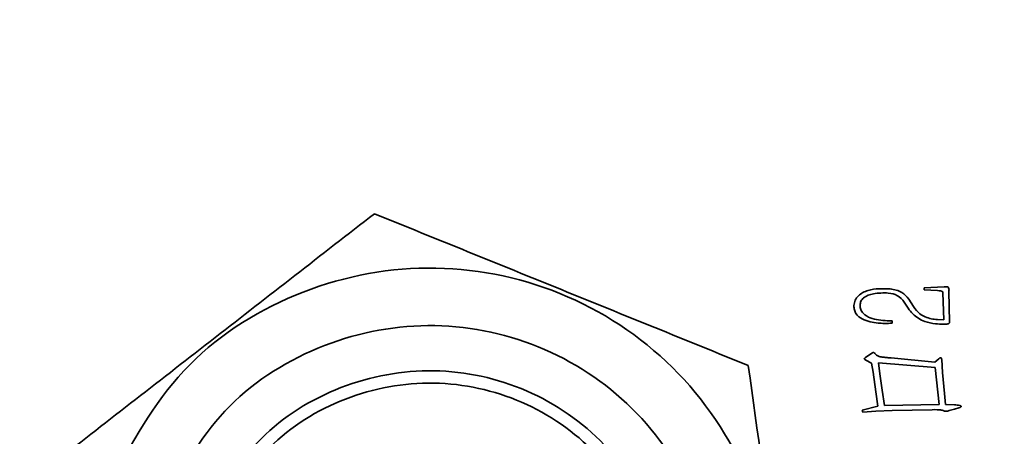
# Model space of a CAD drawing. Header units: millimetres. Extents: x 0 to 297, y 0 to 210.
# Tile 49 of 61: x 248.158 to 249.355, y 127.467 to 127.973. Entities that reach past the tile are written whole.
import ezdxf

# ---------------------------------------------------------------- set-up
doc = ezdxf.new("R2010")
doc.units = ezdxf.units.MM
doc.layers.add('尺寸线', color=6, linetype='Continuous')
doc.styles.add('SLDTEXTSTYLE1', font='TXT', dxfattribs={"width": 0.7})
doc.dimstyles.new('SLDDIMSTYLE5', dxfattribs={"dimtxt": 3.5, "dimasz": 2, "dimexe": 0, "dimexo": 0.0625, "dimgap": 0.875, "dimtad": 0, "dimtih": 1, "dimtoh": 1, "dimlfac": 20, "dimrnd": 1e-09, "dimzin": 12, "dimdsep": 46, "dimtxsty": 'SLDTEXTSTYLE1', "dimsah": 1, "dimcen": 0, "dimadec": 0, "dimazin": 3, "dimtfac": 1, "dimtmove": 0, "dimatfit": 3, "dimfxl": 1, "dimfrac": 2, "dimtolj": 1, "dimtzin": 12, "dimarcsym": 0})

# ---------------------------------------------------------------- blocks, each defined once
blk = doc.blocks.new('_D_17')
at = {"layer": '尺寸线', "transparency": 16777216}
for p, q in [((250.439, 167.6504), (251.8013, 170.1523)), ((251.8013, 170.1523), (265.406, 170.1523)), ((206.4431, 86.8521), (250.439, 167.6504)), ((206.4431, 86.8521), (205.2476, 84.6565))]:
    blk.add_line(p, q, dxfattribs=at)
for points in [[(250.439, 167.6504), (251.7028, 169.2395), (251.0881, 169.5743)], [(206.4431, 86.8521), (205.1793, 85.263), (205.7941, 84.9283)]]:
    blk.add_solid(points, dxfattribs=at)
at = {"layer": '尺寸线', "transparency": 16777216, "char_height": 3.5, "attachment_point": 1, "style": 'SLDTEXTSTYLE1'}
for s, insert in [('%%c', (253.3888, 174.6641)), ('1840', (257.2588, 174.6641))]:
    blk.add_mtext(s, dxfattribs=dict(at, insert=insert))
blk = doc.blocks.new('_D_18')
at = {"layer": '尺寸线', "transparency": 16777216}
for p, q in [((242.9146, 135.6821), (247.8893, 138.5798)), ((247.8893, 138.5798), (259.4571, 138.5798)), ((213.9675, 118.8205), (242.9146, 135.6821)), ((213.9675, 118.8205), (211.8073, 117.5621))]:
    blk.add_line(p, q, dxfattribs=at)
for points in [[(242.9146, 135.6821), (244.819, 136.3863), (244.4667, 136.9912)], [(213.9675, 118.8205), (212.0632, 118.1162), (212.4155, 117.5114)]]:
    blk.add_solid(points, dxfattribs=at)
at = {"layer": '尺寸线', "transparency": 16777216, "char_height": 3.5, "attachment_point": 1, "style": 'SLDTEXTSTYLE1'}
for s, insert in [('%%c', (249.4768, 143.0915)), ('670', (253.3467, 143.0915))]:
    blk.add_mtext(s, dxfattribs=dict(at, insert=insert))

msp = doc.modelspace()

# ---------------------------------------------------------------- linework, layer by layer
at = {"color": 7, "linetype": 'Continuous', "lineweight": 35}
for p, q in [((249.2575293, 127.6472746), (249.28191, 127.648205)), ((249.2575293, 127.6447025), (249.2575293, 127.6472746)), ((249.2736189, 127.6439637), (249.2575293, 127.6447025)), ((249.2813627, 127.6081178), (249.2802682, 127.6411726)), ((249.2874647, 127.6426502), (249.2883951, 127.6059013)), ((249.238156, 127.6223467), (249.2333401, 127.6299263)), ((249.2388949, 127.6334288), (249.2446138, 127.6243716)), ((249.2126535, 127.6071874), (249.2187555, 127.6070232)), ((249.2187555, 127.6070232), (249.2187555, 127.6042322)), ((249.2736189, 127.6085009), (249.2813627, 127.6081178)), ((249.1860563, 127.5623937), (249.1938275, 127.5677569)), ((249.193636, 127.5555529), (249.1866036, 127.5592469)), ((249.1954693, 127.5444708), (249.193636, 127.5555529)), ((249.2021186, 127.5561002), (249.2035962, 127.5426374)), ((249.2710194, 127.5501897), (249.2021186, 127.5561002)), ((249.2172779, 127.5618464), (249.2706636, 127.556839)), ((249.2706636, 127.556839), (249.2752607, 127.5609161)), ((249.2787905, 127.5597942), (249.2796935, 127.5442792)), ((249.1988076, 127.5208289), (249.1954693, 127.5444708)), ((249.2035962, 127.5426374), (249.2063873, 127.5228538)), ((249.2758353, 127.5051223), (249.2710194, 127.5501897)), ((249.2796935, 127.5442792), (249.2821015, 127.5184209)), ((249.2012156, 127.5030975), (249.1988076, 127.5208289)), ((249.2063873, 127.5228538), (249.209151, 127.5040278)), ((249.2821015, 127.5184209), (249.2835791, 127.5051223)), ((249.209151, 127.5040278), (249.2758353, 127.5051223)), ((249.2835791, 127.5051223), (249.2943055, 127.5047666)), ((249.1820066, 127.4984731), (249.2012156, 127.5030975)), ((249.1827454, 127.4959009), (249.1820066, 127.4984731)), ((249.1986161, 127.4969954), (249.1827454, 127.4959009)), ((249.2187555, 127.4979258), (249.1986161, 127.4969954)), ((249.2671338, 127.4988561), (249.2187555, 127.4979258)), ((249.2702806, 127.4990477), (249.2671338, 127.4988561)), ((249.2732358, 127.4988561), (249.2702806, 127.4990477)), ((249.2767383, 127.4986646), (249.2732358, 127.4988561)), ((249.2943055, 127.4994034), (249.288012, 127.4977342)), ((249.2994772, 127.5010726), (249.2943055, 127.4994034))]:
    msp.add_line(p, q, dxfattribs=at)
for points, knots in [([(248.5889957, 127.7373805), (248.5244661, 127.6871664), (248.3953655, 127.5867063), (248.2662646, 127.486246), (248.2016936, 127.4359998)], [0, 0, 0, 0, 0.499840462, 1, 1, 1, 1]), ([(249.0436502, 127.5526574), (248.9678987, 127.5834347), (248.8163474, 127.6450089), (248.6647957, 127.7065834), (248.5889957, 127.7373805)], [0, 0, 0, 0, 0.499840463, 1, 1, 1, 1]), ([(249.28191, 127.648205), (249.2825444, 127.6482257), (249.2838119, 127.648267), (249.2857637, 127.6485439), (249.2881287, 127.6465738), (249.2877415, 127.6442857), (249.2874647, 127.6426502)], [0, 0, 0, 0, 0.18907562, 0.377707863, 0.555188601, 1, 1, 1, 1]), ([(249.172019, 127.6254935), (249.1724065, 127.6277189), (249.1731828, 127.6321772), (249.1786552, 127.6396106), (249.1933418, 127.6467175), (249.2069257, 127.6462803), (249.2159918, 127.6459886)], [0, 0, 0, 0, 0.1249577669, 0.2503237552, 0.4996562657, 1, 1, 1, 1]), ([(249.1958524, 127.6400781), (249.1915131, 127.6389275), (249.1854722, 127.6373258), (249.1802221, 127.6310441), (249.1798067, 127.6275831), (249.1795986, 127.6258492)], [0, 0, 0, 0, 0.559968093, 0.77955145, 1, 1, 1, 1]), ([(249.2333401, 127.6299263), (249.230785, 127.632846), (249.2256353, 127.6387303), (249.2116267, 127.6417398), (249.2018322, 127.640708), (249.1958524, 127.6400781)], [0, 0, 0, 0, 0.2772299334, 0.5587277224, 1, 1, 1, 1]), ([(249.2159918, 127.6459886), (249.2210865, 127.6450256), (249.2301667, 127.6433095), (249.2362325, 127.6364427), (249.2388949, 127.6334288)], [0, 0, 0, 0, 0.561080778, 1, 1, 1, 1]), ([(249.2802682, 127.6411726), (249.2802561, 127.6415157), (249.2802322, 127.6421952), (249.2792867, 127.6432798), (249.2768452, 127.6434543), (249.2749099, 127.6437599), (249.2736189, 127.6439637)], [0, 0, 0, 0, 0.1263323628, 0.2502646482, 0.4998926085, 1, 1, 1, 1]), ([(249.2015713, 127.6042322), (249.194923, 127.6052163), (249.1849437, 127.6066935), (249.174873, 127.6140189), (249.1726048, 127.6204928), (249.1722143, 127.6238259), (249.172019, 127.6254935)], [0, 0, 0, 0, 0.498817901, 0.748731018, 0.874283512, 1, 1, 1, 1]), ([(249.1795986, 127.6258492), (249.179748, 127.6240911), (249.1800476, 127.6205671), (249.1842002, 127.6146905), (249.1949677, 127.6081892), (249.2055726, 127.6075885), (249.2126535, 127.6071874)], [0, 0, 0, 0, 0.124695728, 0.249954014, 0.499194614, 1, 1, 1, 1]), ([(249.2446138, 127.6243716), (249.2469, 127.621124), (249.2506689, 127.6157703), (249.2588047, 127.6116138), (249.2660571, 127.6093237), (249.2710985, 127.6087751), (249.2736189, 127.6085009)], [0, 0, 0, 0, 0.339445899, 0.559588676, 0.779822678, 1, 1, 1, 1]), ([(249.2714024, 127.6034934), (249.2669254, 127.6041381), (249.2595579, 127.605199), (249.2503346, 127.6099687), (249.2433794, 127.6153313), (249.239898, 127.6200071), (249.238156, 127.6223467)], [0, 0, 0, 0, 0.340128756, 0.559715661, 0.779705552, 1, 1, 1, 1]), ([(249.2187555, 127.6042322), (249.2155468, 127.6040378), (249.209817, 127.6036907), (249.2040908, 127.6040667), (249.2015713, 127.6042322)], [0, 0, 0, 0, 0.559998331, 1, 1, 1, 1]), ([(249.2883951, 127.6059013), (249.2884003, 127.6055015), (249.2884109, 127.6047054), (249.287628, 127.6037163), (249.286514, 127.6033016), (249.2842091, 127.6029611), (249.2791425, 127.6028667), (249.2744987, 127.6032427), (249.2714024, 127.6034934)], [0, 0, 0, 0, 0.062829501, 0.125085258, 0.187601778, 0.250120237, 0.500035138, 1, 1, 1, 1]), ([(249.1938275, 127.5677569), (249.1944174, 127.5680835), (249.1952379, 127.5685378), (249.1964479, 127.5684741), (249.1969079, 127.5682333), (249.1971385, 127.5681126)], [0, 0, 0, 0, 0.560533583, 0.779680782, 1, 1, 1, 1]), ([(249.1971385, 127.5681126), (249.1979012, 127.5671113), (249.1994214, 127.5651156), (249.2032614, 127.5633584), (249.2076881, 127.562851), (249.2124718, 127.5622624), (249.2156758, 127.5619851), (249.2172779, 127.5618464)], [0, 0, 0, 0, 0.170196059, 0.339217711, 0.559346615, 0.779672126, 1, 1, 1, 1]), ([(249.1110025, 127.0665535), (249.0997807, 127.1475448), (249.0773299, 127.3095793), (249.0548792, 127.4716141), (249.0436502, 127.5526574)], [0, 0, 0, 0, 0.499840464, 1, 1, 1, 1]), ([(249.1866036, 127.5592469), (249.1862272, 127.559465), (249.1857022, 127.5597692), (249.1850766, 127.56021), (249.1847667, 127.5604796), (249.1846876, 127.5607375), (249.1846852, 127.5609313), (249.1848556, 127.5612513), (249.1853642, 127.5617112), (249.1857841, 127.5621253), (249.1860563, 127.5623937)], [0, 0, 0, 0, 0.278741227, 0.388689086, 0.498004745, 0.529583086, 0.559673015, 0.620342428, 0.753902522, 1, 1, 1, 1]), ([(249.2752607, 127.5609161), (249.2756631, 127.5612485), (249.2762242, 127.561712), (249.2770614, 127.5621226), (249.2776024, 127.5621964), (249.2780254, 127.5620519), (249.2783829, 127.5617334), (249.2786595, 127.5609414), (249.2787382, 127.5602524), (249.2787905, 127.5597942)], [0, 0, 0, 0, 0.279734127, 0.39004856, 0.499648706, 0.562685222, 0.625041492, 0.750636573, 1, 1, 1, 1]), ([(249.2943055, 127.5047666), (249.2965651, 127.5046092), (249.2992039, 127.5044253), (249.3020859, 127.5036893), (249.3024469, 127.5032147), (249.3025476, 127.50293), (249.3024609, 127.5026358), (249.3015942, 127.5017525), (249.3004867, 127.5013968), (249.2994772, 127.5010726)], [0, 0, 0, 0, 0.561244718, 0.655403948, 0.679878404, 0.703628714, 0.72577086, 0.750048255, 1, 1, 1, 1]), ([(249.2804323, 127.4979258), (249.2797528, 127.4981143), (249.278539, 127.4984511), (249.2772886, 127.4985993), (249.2767383, 127.4986646)], [0, 0, 0, 0, 0.559850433, 1, 1, 1, 1]), ([(249.288012, 127.4977342), (249.2865777, 127.4973037), (249.2840077, 127.4965322), (249.2815281, 127.4974987), (249.2804323, 127.4979258)], [0, 0, 0, 0, 0.558094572, 1, 1, 1, 1])]:
    msp.add_open_spline(points, degree=3, knots=knots, dxfattribs=at)
for points in [[(248.267238, 127.4093695), (248.2937784, 127.4579206), (248.3468594, 127.5550229), (248.489465, 127.6479869), (248.6532458, 127.6822745), (248.8185567, 127.6505168), (248.9591728, 127.5579784), (249.0526288, 127.4191772), (249.0899859, 127.2530955), (249.0603007, 127.1464876), (249.0454581, 127.0931837)], [(248.267238, 127.4093695), (248.2937784, 127.4579206), (248.3468594, 127.5550229), (248.489465, 127.6479869), (248.6532458, 127.6822745), (248.8185567, 127.6505168), (248.9591728, 127.5579784), (249.0526288, 127.4191772), (249.0899859, 127.2530955), (249.0603007, 127.1464876), (249.0454581, 127.0931837)], [(248.3320896, 127.3830207), (248.3542067, 127.42348), (248.3984408, 127.5043986), (248.5172789, 127.5818685), (248.6537629, 127.6104415), (248.7915219, 127.5839768), (248.908702, 127.5068614), (248.986582, 127.3911937), (249.0177129, 127.2527923), (248.9929752, 127.1639525), (248.9806064, 127.1195325)], [(248.3830445, 127.362318), (248.4016861, 127.3964194), (248.4389691, 127.4646223), (248.5391326, 127.5299184), (248.6541691, 127.5540013), (248.7702803, 127.5316953), (248.8690464, 127.4666981), (248.9346881, 127.3692068), (248.960927, 127.2525542), (248.9400767, 127.1776748), (248.9296515, 127.1402352)], [(248.3969413, 127.3566719), (248.414635, 127.3890393), (248.4500222, 127.4537742), (248.5450927, 127.5157502), (248.6542799, 127.5386086), (248.7644872, 127.5174367), (248.8582312, 127.4557445), (248.9205352, 127.3632103), (248.9454399, 127.2524892), (248.9256498, 127.1814173), (248.9157547, 127.1458814)]]:
    msp.add_open_spline(points, degree=3, dxfattribs=at)
at = {"layer": '尺寸线'}
msp.add_arc((228.4410759, 127.2512766), 46, 195, 165, dxfattribs=at)

# ---------------------------------------------------------------- dimensions: what is measured, and where the dimension line sits
for p1, p2, picture, middle in [((250.4390113, 167.6504206), (206.4431404, 86.8521326), '_D_17', (259.3974115, 172.6891303)), ((242.9146363, 135.682086), (213.9675154, 118.8204672), '_D_18', (254.4669355, 141.1165974))]:
    dim = msp.add_diameter_dim_2p(p1=p1, p2=p2, dimstyle='SLDDIMSTYLE5', dxfattribs=at)
    dim.commit()
    dim.dimension.update_dxf_attribs({"geometry": picture, "text_midpoint": middle, "dimtype": 163})

doc.saveas('drawing.dxf')
